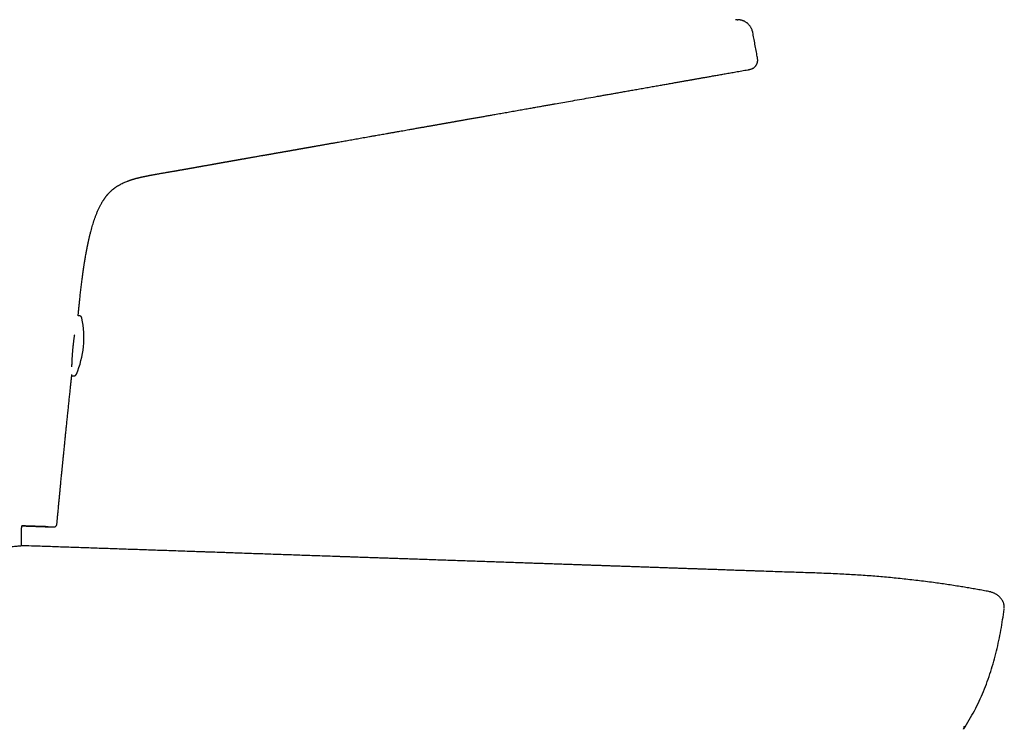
# Model space of a CAD drawing. Header units: millimetres. Extents: x 8 to 542, y 12 to 422.
# Tile 35 of 35: x 447 to 542, y 354 to 422. Entities that reach past the tile are written whole.
import ezdxf

# ---------------------------------------------------------------- set-up
doc = ezdxf.new("R2010")
doc.units = ezdxf.units.MM

msp = doc.modelspace()

# ---------------------------------------------------------------- linework, layer by layer
at = {"color": 7, "linetype": 'Continuous', "lineweight": 30}
for p, q in [((516.105, 421.981), (516.18, 421.984)), ((517.6, 420.756), (517.599, 420.758)), ((517.146, 417.172), (517.146, 417.172)), ((450.402, 373.21), (450.413, 373.211)), ((450.413, 373.211), (450.402, 373.21)), ((450.402, 373.21), (450.402, 373.21)), ((450.402, 373.21), (450.402, 373.21)), ((450.699, 373.484), (450.708, 373.483)), ((540.296, 367), (540.292, 367)), ((540.296, 367), (540.296, 367)), ((541.768, 365.3), (541.768, 365.3))]:
    msp.add_line(p, q, dxfattribs=at)
for centre, radius, start, end in [((444.305, 391.446), 9, 336.85607, 11.73922), ((524.244, 362.92), 16.405, 326.02453, 326.17706)]:
    msp.add_arc(centre, radius, start, end, dxfattribs=at)
for points, knots in [([(516.105, 421.986), (516.078, 421.985), (516.019, 421.984), (515.962, 421.977), (515.931, 421.974)], [0, 0, 0, 0, 0.465512, 1, 1, 1, 1]), ([(517.6, 420.759), (517.594, 420.788), (517.583, 420.845), (517.559, 420.93), (517.529, 421.016), (517.494, 421.102), (517.453, 421.186), (517.406, 421.269), (517.353, 421.349), (517.294, 421.427), (517.23, 421.502), (517.161, 421.572), (517.087, 421.638), (517.008, 421.7), (516.926, 421.756), (516.84, 421.806), (516.751, 421.85), (516.661, 421.888), (516.568, 421.92), (516.476, 421.945), (516.382, 421.965), (516.289, 421.978), (516.222, 421.984), (516.185, 421.985), (516.18, 421.985)], [0, 0, 0, 0, 0.042467, 0.085816, 0.130004, 0.174976, 0.220671, 0.267024, 0.313962, 0.361409, 0.409279, 0.457485, 0.505934, 0.554548, 0.603261, 0.652019, 0.700775, 0.749497, 0.79817, 0.846745, 0.895121, 0.943193, 0.990851, 1, 1, 1, 1]), ([(518.033, 418.431), (517.996, 418.629), (517.923, 419.025), (517.813, 419.619), (517.705, 420.197), (517.635, 420.576), (517.601, 420.758)], [0, 0, 0, 0, 0.255438, 0.510837, 0.766209, 1, 1, 1, 1]), ([(517.146, 417.172), (517.17, 417.176), (517.218, 417.185), (517.289, 417.198), (517.36, 417.214), (517.43, 417.233), (517.498, 417.256), (517.559, 417.281), (517.613, 417.308), (517.661, 417.337), (517.707, 417.369), (517.753, 417.406), (517.798, 417.447), (517.84, 417.493), (517.88, 417.541), (517.917, 417.592), (517.951, 417.646), (517.982, 417.7), (518.008, 417.756), (518.03, 417.811), (518.047, 417.867), (518.06, 417.922), (518.068, 417.977), (518.074, 418.037), (518.075, 418.104), (518.071, 418.176), (518.064, 418.247), (518.053, 418.319), (518.041, 418.39), (518.032, 418.437), (518.027, 418.461)], [0, 0, 0, 0, 0.042089, 0.084485, 0.127517, 0.171606, 0.217254, 0.264176, 0.299497, 0.334408, 0.36857, 0.401976, 0.43514, 0.468304, 0.501516, 0.534699, 0.567649, 0.600127, 0.631896, 0.662721, 0.692491, 0.721392, 0.749647, 0.777481, 0.814286, 0.851059, 0.887995, 0.92516, 0.962526, 1, 1, 1, 1]), ([(457.513, 406.47), (457.513, 406.47), (457.519, 406.473), (457.535, 406.478), (457.56, 406.488), (457.592, 406.499), (457.631, 406.514), (457.679, 406.531), (457.735, 406.55), (457.792, 406.569), (457.849, 406.588), (457.908, 406.607), (457.958, 406.622), (458.002, 406.636), (458.036, 406.646), (458.069, 406.656), (458.098, 406.665), (458.124, 406.672), (458.144, 406.678), (458.161, 406.683), (458.175, 406.687), (458.189, 406.691), (458.206, 406.695), (458.227, 406.701), (458.252, 406.708), (458.28, 406.716), (458.321, 406.727), (458.372, 406.741), (458.426, 406.755), (458.468, 406.765), (458.501, 406.774), (458.529, 406.781), (458.557, 406.788), (458.587, 406.795), (458.622, 406.804), (458.66, 406.813), (458.7, 406.822), (458.745, 406.833), (458.793, 406.844), (458.841, 406.855), (458.885, 406.865), (458.922, 406.873), (458.954, 406.88), (458.986, 406.887), (459.015, 406.893), (459.043, 406.899), (459.068, 406.905), (459.09, 406.909), (459.109, 406.913), (459.125, 406.917), (459.14, 406.92), (459.154, 406.923), (459.17, 406.926), (459.19, 406.93), (459.212, 406.935), (459.236, 406.94), (459.26, 406.945), (459.282, 406.949), (459.301, 406.953), (459.318, 406.956), (459.335, 406.96), (459.351, 406.963), (459.364, 406.966), (459.375, 406.968), (459.383, 406.969), (459.391, 406.971), (459.402, 406.973), (459.421, 406.977), (459.444, 406.981), (459.474, 406.987), (459.509, 406.994), (459.551, 407.002), (459.598, 407.011), (459.651, 407.021), (459.709, 407.032), (459.773, 407.044), (459.84, 407.057), (459.908, 407.069), (459.977, 407.082), (460.046, 407.094), (460.116, 407.107), (460.206, 407.123), (460.317, 407.143), (460.448, 407.166), (460.582, 407.189), (460.718, 407.213), (460.856, 407.236), (460.995, 407.26), (461.136, 407.285), (461.279, 407.309), (461.407, 407.331), (461.518, 407.35), (461.609, 407.366), (461.692, 407.38), (461.768, 407.393), (461.836, 407.405), (461.898, 407.416), (461.947, 407.424), (461.986, 407.431), (462.015, 407.436), (462.041, 407.441), (462.064, 407.445), (462.083, 407.448), (462.099, 407.451), (462.114, 407.453), (462.132, 407.456), (462.156, 407.46), (462.186, 407.466), (462.22, 407.471), (462.256, 407.478), (462.294, 407.484), (462.335, 407.492), (462.385, 407.5), (462.441, 407.51), (462.507, 407.521), (462.574, 407.533), (462.64, 407.545), (462.705, 407.556), (462.768, 407.567), (462.83, 407.578), (462.89, 407.588), (462.946, 407.598), (462.998, 407.607), (463.043, 407.615), (463.084, 407.622), (463.123, 407.629), (463.16, 407.636), (463.194, 407.642), (463.227, 407.648), (463.257, 407.653), (463.291, 407.659), (463.329, 407.666), (463.371, 407.673), (463.416, 407.681), (463.466, 407.69), (463.52, 407.699), (463.576, 407.709), (463.628, 407.719), (463.677, 407.727), (463.721, 407.735), (463.761, 407.742), (463.796, 407.748), (463.829, 407.754), (463.865, 407.761), (463.907, 407.768), (463.959, 407.777), (464.02, 407.788), (464.089, 407.801), (464.167, 407.814), (464.253, 407.83), (464.346, 407.846), (464.443, 407.864), (464.542, 407.881), (464.643, 407.9), (464.75, 407.919), (464.862, 407.939), (464.978, 407.96), (465.093, 407.98), (465.203, 408), (465.307, 408.019), (465.406, 408.036), (465.498, 408.053), (465.585, 408.069), (465.666, 408.083), (465.74, 408.096), (465.808, 408.109), (465.87, 408.12), (465.922, 408.129), (465.965, 408.137), (466, 408.143), (466.031, 408.148), (466.059, 408.153), (466.087, 408.158), (466.119, 408.164), (466.157, 408.171), (466.2, 408.179), (466.249, 408.187), (466.304, 408.197), (466.364, 408.208), (466.424, 408.219), (466.483, 408.229), (466.539, 408.239), (466.592, 408.249), (466.651, 408.259), (466.715, 408.271), (466.787, 408.283), (466.861, 408.297), (466.94, 408.311), (467.021, 408.325), (467.092, 408.338), (467.15, 408.348), (467.195, 408.356), (467.236, 408.363), (467.273, 408.37), (467.306, 408.376), (467.336, 408.381), (467.367, 408.387), (467.402, 408.393), (467.443, 408.4), (467.49, 408.408), (467.544, 408.418), (467.598, 408.428), (467.651, 408.437), (467.701, 408.446), (467.748, 408.454), (467.792, 408.462), (467.842, 408.471), (467.901, 408.481), (467.971, 408.494), (468.048, 408.507), (468.132, 408.522), (468.222, 408.538), (468.314, 408.554), (468.404, 408.57), (468.49, 408.585), (468.572, 408.599), (468.655, 408.614), (468.739, 408.629), (468.824, 408.644), (468.906, 408.658), (468.992, 408.673), (469.084, 408.689), (469.185, 408.707), (469.289, 408.725), (469.397, 408.744), (469.509, 408.764), (469.634, 408.786), (469.775, 408.81), (469.93, 408.838), (470.094, 408.866), (470.265, 408.896), (470.416, 408.923), (470.545, 408.945), (470.648, 408.963), (470.748, 408.981), (470.844, 408.998), (470.936, 409.014), (471.024, 409.029), (471.116, 409.045), (471.211, 409.062), (471.307, 409.079), (471.397, 409.094), (471.481, 409.109), (471.562, 409.123), (471.644, 409.138), (471.733, 409.153), (471.823, 409.169), (471.916, 409.185), (472.01, 409.202), (472.107, 409.219), (472.204, 409.236), (472.301, 409.253), (472.396, 409.269), (472.495, 409.287), (472.597, 409.305), (472.702, 409.323), (472.804, 409.341), (472.902, 409.358), (472.996, 409.375), (473.076, 409.389), (473.144, 409.401), (473.202, 409.411), (473.264, 409.422), (473.329, 409.433), (473.396, 409.445), (473.466, 409.458), (473.537, 409.47), (473.6, 409.481), (473.656, 409.491), (473.705, 409.5), (473.75, 409.508), (473.791, 409.515), (473.83, 409.522), (473.869, 409.528), (473.915, 409.537), (473.972, 409.547), (474.041, 409.559), (474.118, 409.572), (474.196, 409.586), (474.274, 409.6), (474.348, 409.613), (474.42, 409.626), (474.489, 409.638), (474.559, 409.65), (474.631, 409.663), (474.703, 409.676), (474.769, 409.687), (474.827, 409.698), (474.879, 409.707), (474.927, 409.715), (474.972, 409.723), (475.015, 409.731), (475.055, 409.738), (475.097, 409.746), (475.14, 409.753), (475.182, 409.761), (475.221, 409.767), (475.267, 409.776), (475.324, 409.786), (475.398, 409.799), (475.479, 409.813), (475.567, 409.829), (475.662, 409.846), (475.762, 409.863), (475.868, 409.882), (475.977, 409.902), (476.093, 409.922), (476.216, 409.944), (476.345, 409.967), (476.481, 409.991), (476.623, 410.016), (476.771, 410.042), (476.926, 410.07), (477.086, 410.098), (477.252, 410.128), (477.423, 410.158), (477.6, 410.189), (477.799, 410.225), (478.023, 410.264), (478.27, 410.308), (478.524, 410.353), (478.785, 410.4), (479.051, 410.447), (479.321, 410.495), (479.597, 410.544), (479.879, 410.593), (480.167, 410.644), (480.461, 410.696), (480.762, 410.75), (481.07, 410.804), (481.36, 410.855), (481.633, 410.903), (481.888, 410.948), (482.145, 410.994), (482.426, 411.043), (482.727, 411.096), (483.047, 411.152), (483.359, 411.207), (483.663, 411.261), (483.96, 411.313), (484.249, 411.364), (484.511, 411.41), (484.745, 411.451), (484.953, 411.488), (485.154, 411.523), (485.348, 411.558), (485.535, 411.59), (485.715, 411.622), (485.885, 411.652), (486.045, 411.68), (486.196, 411.707), (486.322, 411.729), (486.425, 411.747), (486.508, 411.762), (486.594, 411.777), (486.69, 411.794), (486.796, 411.812), (486.914, 411.833), (487.038, 411.855), (487.168, 411.878), (487.303, 411.902), (487.437, 411.926), (487.569, 411.949), (487.696, 411.971), (487.82, 411.993), (487.941, 412.014), (488.059, 412.035), (488.173, 412.055), (488.296, 412.077), (488.427, 412.1), (488.565, 412.125), (488.697, 412.148), (488.815, 412.169), (488.922, 412.188), (489.017, 412.204), (489.109, 412.221), (489.201, 412.237), (489.295, 412.253), (489.399, 412.272), (489.513, 412.292), (489.638, 412.314), (489.768, 412.337), (489.912, 412.363), (490.072, 412.391), (490.247, 412.422), (490.429, 412.454), (490.618, 412.487), (490.815, 412.522), (491.009, 412.557), (491.199, 412.59), (491.384, 412.623), (491.575, 412.657), (491.771, 412.691), (491.971, 412.727), (492.176, 412.763), (492.383, 412.8), (492.592, 412.837), (492.83, 412.879), (493.094, 412.925), (493.382, 412.976), (493.665, 413.026), (493.943, 413.076), (494.225, 413.126), (494.512, 413.176), (494.803, 413.228), (495.088, 413.278), (495.366, 413.327), (495.637, 413.375), (495.902, 413.422), (496.16, 413.467), (496.408, 413.511), (496.645, 413.553), (496.872, 413.593), (497.093, 413.632), (497.308, 413.67), (497.517, 413.707), (497.717, 413.742), (497.907, 413.775), (498.087, 413.807), (498.263, 413.838), (498.433, 413.868), (498.792, 413.931), (499.339, 414.028), (500.121, 414.166), (500.945, 414.311), (501.812, 414.464), (502.446, 414.576), (502.852, 414.648), (503.032, 414.68), (503.218, 414.713), (503.411, 414.747), (503.611, 414.782), (503.813, 414.818), (504.017, 414.854), (504.224, 414.89), (504.436, 414.928), (504.654, 414.966), (504.877, 415.006), (505.107, 415.046), (505.342, 415.088), (505.583, 415.13), (505.83, 415.174), (506.081, 415.218), (506.337, 415.264), (506.596, 415.309), (506.861, 415.356), (507.133, 415.404), (507.406, 415.452), (507.677, 415.5), (507.942, 415.547), (508.2, 415.593), (508.45, 415.637), (508.693, 415.68), (508.927, 415.721), (509.156, 415.761), (509.379, 415.801), (509.598, 415.839), (509.812, 415.877), (510.019, 415.914), (510.22, 415.949), (510.414, 415.983), (510.601, 416.016), (510.782, 416.048), (510.957, 416.079), (511.125, 416.109), (511.286, 416.137), (511.441, 416.164), (511.573, 416.188), (511.684, 416.207), (511.776, 416.224), (511.869, 416.24), (511.965, 416.257), (512.067, 416.275), (512.181, 416.295), (512.31, 416.318), (512.452, 416.343), (512.602, 416.37), (512.76, 416.397), (512.924, 416.426), (513.094, 416.457), (513.271, 416.488), (513.454, 416.52), (513.647, 416.554), (513.847, 416.59), (514.057, 416.627), (514.273, 416.665), (514.498, 416.705), (514.728, 416.745), (514.964, 416.787), (515.206, 416.83), (515.455, 416.874), (515.713, 416.919), (515.981, 416.967), (516.257, 417.015), (516.541, 417.066), (516.833, 417.117), (517.035, 417.153), (517.14, 417.171), (517.146, 417.172)], [0, 0, 0, 0, 0.000018, 0.000436, 0.001006, 0.0016, 0.002224, 0.003164, 0.004143, 0.005139, 0.006152, 0.007182, 0.008229, 0.008855, 0.009487, 0.010089, 0.010616, 0.011067, 0.011442, 0.011741, 0.011974, 0.012219, 0.012538, 0.012933, 0.013403, 0.013945, 0.014496, 0.015755, 0.016958, 0.017761, 0.018431, 0.018982, 0.019546, 0.020146, 0.020938, 0.021753, 0.022629, 0.023608, 0.024689, 0.025791, 0.026867, 0.02765, 0.028419, 0.029175, 0.029918, 0.030642, 0.031296, 0.031842, 0.03232, 0.03273, 0.033072, 0.03339, 0.033779, 0.03426, 0.034829, 0.035422, 0.036008, 0.036587, 0.037017, 0.037443, 0.037866, 0.038263, 0.038596, 0.038863, 0.039064, 0.0392, 0.039465, 0.039818, 0.040261, 0.040798, 0.04143, 0.042158, 0.042981, 0.043901, 0.044916, 0.046028, 0.047183, 0.048342, 0.049506, 0.050675, 0.051851, 0.053034, 0.055176, 0.057348, 0.059555, 0.061801, 0.064089, 0.066381, 0.068721, 0.071112, 0.073555, 0.075201, 0.076728, 0.078135, 0.079421, 0.080588, 0.081635, 0.082562, 0.083131, 0.083643, 0.084099, 0.0845, 0.084846, 0.085138, 0.085394, 0.085723, 0.086209, 0.086812, 0.087478, 0.088189, 0.088946, 0.089749, 0.090599, 0.091841, 0.093119, 0.09442, 0.095773, 0.096984, 0.098205, 0.099392, 0.100545, 0.101632, 0.102617, 0.103453, 0.104223, 0.104936, 0.105605, 0.106307, 0.106837, 0.107393, 0.108008, 0.108696, 0.109458, 0.110291, 0.111121, 0.112196, 0.113196, 0.114122, 0.114974, 0.115738, 0.116429, 0.117049, 0.117597, 0.118112, 0.118874, 0.119742, 0.120718, 0.121884, 0.123176, 0.124594, 0.12614, 0.127812, 0.129382, 0.13105, 0.132816, 0.13468, 0.136643, 0.138565, 0.140386, 0.142106, 0.143725, 0.145273, 0.146716, 0.148053, 0.149286, 0.150413, 0.151436, 0.152354, 0.153, 0.153583, 0.154102, 0.154558, 0.155011, 0.155553, 0.156193, 0.156929, 0.157763, 0.158714, 0.159762, 0.160808, 0.161809, 0.162766, 0.163677, 0.164544, 0.16575, 0.166957, 0.168229, 0.169564, 0.170953, 0.172387, 0.173162, 0.173933, 0.174636, 0.175265, 0.175821, 0.176301, 0.176817, 0.177404, 0.178063, 0.178898, 0.179826, 0.180766, 0.181656, 0.182496, 0.183286, 0.184026, 0.184717, 0.18581, 0.186997, 0.188277, 0.18965, 0.191229, 0.192786, 0.194278, 0.195707, 0.197073, 0.198376, 0.199851, 0.201264, 0.202614, 0.203924, 0.205529, 0.207191, 0.208911, 0.21069, 0.212538, 0.214474, 0.216916, 0.219486, 0.222186, 0.225015, 0.227974, 0.229692, 0.231409, 0.233062, 0.23465, 0.236172, 0.23763, 0.239023, 0.240728, 0.242324, 0.243812, 0.245191, 0.246482, 0.247843, 0.249306, 0.25087, 0.252361, 0.253935, 0.255569, 0.257189, 0.258789, 0.260369, 0.261928, 0.263722, 0.265478, 0.26717, 0.268798, 0.27036, 0.271865, 0.272787, 0.27376, 0.274784, 0.275859, 0.276986, 0.278164, 0.279364, 0.280491, 0.281349, 0.282152, 0.282902, 0.283597, 0.284238, 0.284845, 0.285508, 0.286532, 0.287684, 0.288965, 0.290374, 0.291593, 0.292856, 0.294059, 0.295198, 0.296273, 0.297583, 0.298783, 0.299874, 0.30083, 0.301682, 0.302473, 0.303221, 0.303929, 0.304594, 0.305218, 0.306008, 0.30672, 0.307353, 0.30791, 0.309007, 0.310224, 0.31156, 0.313016, 0.314591, 0.316286, 0.317993, 0.319807, 0.321727, 0.323753, 0.325886, 0.328126, 0.330472, 0.332924, 0.335484, 0.33815, 0.340872, 0.343697, 0.346622, 0.349619, 0.353599, 0.357689, 0.361887, 0.366195, 0.370612, 0.375056, 0.379606, 0.384261, 0.389021, 0.393887, 0.398858, 0.403935, 0.409117, 0.413263, 0.417474, 0.421748, 0.425994, 0.431397, 0.436675, 0.441827, 0.446852, 0.451753, 0.456527, 0.461176, 0.464728, 0.468165, 0.471486, 0.474692, 0.477781, 0.480755, 0.483612, 0.48621, 0.488703, 0.491092, 0.492452, 0.493803, 0.495219, 0.496703, 0.498558, 0.50051, 0.502559, 0.504704, 0.506946, 0.509284, 0.511365, 0.513485, 0.515549, 0.517553, 0.519495, 0.521377, 0.523198, 0.525602, 0.52789, 0.530064, 0.532122, 0.533779, 0.535352, 0.536843, 0.538336, 0.53989, 0.541505, 0.543487, 0.545552, 0.547703, 0.549937, 0.552708, 0.555599, 0.558609, 0.561739, 0.56499, 0.56836, 0.571337, 0.574402, 0.577555, 0.580796, 0.584125, 0.587479, 0.590919, 0.594405, 0.597852, 0.602702, 0.607464, 0.612139, 0.616727, 0.621227, 0.626146, 0.630956, 0.635657, 0.640249, 0.644731, 0.649105, 0.65337, 0.657525, 0.661373, 0.665122, 0.668773, 0.672326, 0.675779, 0.679135, 0.682208, 0.685194, 0.688092, 0.690903, 0.693648, 0.705854, 0.718006, 0.732402, 0.746721, 0.760963, 0.763831, 0.766804, 0.769886, 0.773076, 0.776374, 0.779781, 0.783091, 0.786498, 0.790001, 0.7936, 0.797295, 0.801087, 0.804974, 0.808957, 0.813037, 0.817213, 0.821407, 0.825694, 0.830074, 0.834547, 0.83913, 0.843611, 0.847984, 0.85225, 0.856409, 0.860389, 0.864265, 0.868038, 0.871708, 0.875346, 0.878876, 0.882298, 0.885613, 0.88882, 0.89192, 0.894912, 0.89779, 0.900561, 0.903225, 0.905782, 0.908232, 0.909778, 0.911278, 0.912788, 0.914382, 0.916062, 0.917828, 0.920061, 0.922417, 0.924896, 0.927499, 0.930225, 0.933023, 0.93594, 0.938976, 0.942131, 0.945465, 0.948923, 0.952504, 0.956208, 0.960035, 0.963914, 0.967912, 0.972029, 0.976264, 0.980707, 0.985274, 0.989965, 0.994779, 0.999716, 1, 1, 1, 1]), ([(517.146, 417.172), (517.146, 417.172), (517.146, 417.172), (517.146, 417.172), (517.146, 417.172)], [0, 0, 0, 0, 0.559992, 1, 1, 1, 1]), ([(456.386, 405.891), (456.407, 405.907), (456.49, 405.965), (456.577, 406.018), (456.641, 406.056)], [0, 0, 0, 0, 0.261091, 1, 1, 1, 1]), ([(456.641, 406.056), (456.697, 406.089), (456.809, 406.154), (456.983, 406.242), (457.159, 406.325), (457.336, 406.402), (457.455, 406.448), (457.513, 406.47)], [0, 0, 0, 0, 0.201125, 0.402464, 0.604079, 0.806004, 1, 1, 1, 1]), ([(453.166, 397.281), (453.168, 397.295), (453.172, 397.325), (453.179, 397.375), (453.186, 397.43), (453.194, 397.489), (453.202, 397.545), (453.209, 397.598), (453.216, 397.647), (453.222, 397.692), (453.228, 397.732), (453.233, 397.766), (453.237, 397.795), (453.241, 397.824), (453.246, 397.856), (453.251, 397.894), (453.257, 397.938), (453.265, 397.987), (453.273, 398.043), (453.282, 398.103), (453.295, 398.188), (453.31, 398.292), (453.328, 398.408), (453.345, 398.513), (453.36, 398.608), (453.374, 398.697), (453.388, 398.781), (453.401, 398.859), (453.413, 398.932), (453.424, 399), (453.435, 399.064), (453.457, 399.189), (453.478, 399.311), (453.499, 399.429), (453.508, 399.481), (453.517, 399.532), (453.527, 399.584), (453.535, 399.63), (453.542, 399.668), (453.548, 399.698), (453.552, 399.721), (453.555, 399.739), (453.559, 399.757), (453.563, 399.778), (453.568, 399.807), (453.575, 399.843), (453.583, 399.886), (453.592, 399.936), (453.603, 399.991), (453.615, 400.051), (453.627, 400.112), (453.645, 400.204), (453.67, 400.331), (453.704, 400.492), (453.737, 400.648), (453.769, 400.796), (453.801, 400.935), (453.834, 401.079), (453.869, 401.226), (453.907, 401.378), (453.946, 401.533), (453.998, 401.728), (454.062, 401.962), (454.142, 402.233), (454.226, 402.5), (454.314, 402.766), (454.407, 403.029), (454.491, 403.248), (454.562, 403.426), (454.619, 403.562), (454.678, 403.698), (454.739, 403.832), (454.801, 403.962), (454.863, 404.085), (454.924, 404.201), (454.983, 404.31), (455.039, 404.407), (455.091, 404.494), (455.138, 404.57), (455.183, 404.641), (455.228, 404.708), (455.271, 404.772), (455.313, 404.832), (455.357, 404.891), (455.403, 404.953), (455.453, 405.018), (455.496, 405.071), (455.53, 405.111), (455.551, 405.136), (455.567, 405.155), (455.579, 405.17), (455.59, 405.182), (455.603, 405.197), (455.619, 405.215), (455.638, 405.236), (455.661, 405.262), (455.687, 405.29), (455.715, 405.319), (455.743, 405.349), (455.77, 405.377), (455.813, 405.42), (455.87, 405.476), (455.939, 405.54), (456.003, 405.596), (456.061, 405.646), (456.117, 405.692), (456.172, 405.736), (456.226, 405.778), (456.28, 405.818), (456.329, 405.853), (456.364, 405.878), (456.381, 405.89), (456.385, 405.892)], [0, 0, 0, 0, 0.004587, 0.009549, 0.016012, 0.022266, 0.02831, 0.03408, 0.039346, 0.044085, 0.048309, 0.052179, 0.05501, 0.057892, 0.061336, 0.065361, 0.070055, 0.075351, 0.081249, 0.087749, 0.094797, 0.10838, 0.121188, 0.131968, 0.14213, 0.151673, 0.1606, 0.169057, 0.176877, 0.184062, 0.190785, 0.197527, 0.224502, 0.229991, 0.235512, 0.241066, 0.246653, 0.252151, 0.255892, 0.259033, 0.261575, 0.263516, 0.264872, 0.267211, 0.270318, 0.274193, 0.278837, 0.284251, 0.290313, 0.296748, 0.30333, 0.310058, 0.326675, 0.344137, 0.362447, 0.377033, 0.392113, 0.407682, 0.423734, 0.440259, 0.457238, 0.474347, 0.504275, 0.534043, 0.563661, 0.593169, 0.622624, 0.652089, 0.66767, 0.683274, 0.698904, 0.714562, 0.729918, 0.744368, 0.758185, 0.771363, 0.783897, 0.793766, 0.80319, 0.812167, 0.820699, 0.828783, 0.83642, 0.844004, 0.852248, 0.860958, 0.870133, 0.874068, 0.877527, 0.88051, 0.882045, 0.883626, 0.885654, 0.888143, 0.891261, 0.894893, 0.899039, 0.903436, 0.907742, 0.911957, 0.916083, 0.926975, 0.937223, 0.945852, 0.954013, 0.961732, 0.969036, 0.976901, 0.98437, 0.991493, 0.998325, 1, 1, 1, 1]), ([(452.907, 395.045), (452.925, 395.212), (452.961, 395.552), (453.018, 396.066), (453.079, 396.586), (453.128, 396.991), (453.159, 397.222), (453.167, 397.281)], [0, 0, 0, 0, 0.223875, 0.456716, 0.688984, 0.92121, 1, 1, 1, 1]), ([(452.749, 393.505), (452.749, 393.507), (452.754, 393.548), (452.761, 393.624), (452.772, 393.732), (452.782, 393.834), (452.792, 393.926), (452.8, 394.008), (452.807, 394.081), (452.814, 394.149), (452.821, 394.211), (452.826, 394.264), (452.831, 394.31), (452.835, 394.353), (452.84, 394.4), (452.845, 394.451), (452.85, 394.5), (452.855, 394.545), (452.859, 394.586), (452.864, 394.629), (452.868, 394.673), (452.873, 394.716), (452.877, 394.754), (452.88, 394.787), (452.883, 394.814), (452.885, 394.833), (452.886, 394.846), (452.887, 394.853), (452.888, 394.86), (452.889, 394.869), (452.89, 394.881), (452.892, 394.898), (452.894, 394.921), (452.897, 394.95), (452.901, 394.986), (452.904, 395.019), (452.907, 395.039), (452.907, 395.045)], [0, 0, 0, 0, 0.0052211, 0.0784967, 0.1487632, 0.2145661, 0.2759086, 0.3268035, 0.37416, 0.417978, 0.458257, 0.4949965, 0.5213796, 0.5481805, 0.5782738, 0.6116623, 0.6483476, 0.6734097, 0.6998076, 0.7275417, 0.756612, 0.7857418, 0.8107739, 0.8320253, 0.8494955, 0.8631842, 0.8692771, 0.8741494, 0.8778018, 0.8825823, 0.8907057, 0.9021744, 0.9169887, 0.9351486, 0.9599985, 0.9892157, 1, 1, 1, 1]), ([(453.117, 393.277), (453.116, 393.283), (453.113, 393.296), (453.107, 393.314), (453.1, 393.333), (453.091, 393.353), (453.081, 393.371), (453.069, 393.389), (453.056, 393.407), (453.041, 393.423), (453.025, 393.439), (453.008, 393.453), (452.99, 393.466), (452.972, 393.478), (452.952, 393.488), (452.931, 393.497), (452.908, 393.504), (452.885, 393.51), (452.861, 393.514), (452.837, 393.516), (452.814, 393.517), (452.791, 393.515), (452.769, 393.512), (452.756, 393.509), (452.749, 393.507)], [0, 0, 0, 0, 0.038198, 0.079098, 0.12154, 0.165016, 0.20919, 0.253845, 0.298841, 0.344087, 0.389518, 0.435091, 0.480774, 0.526543, 0.57238, 0.61827, 0.668946, 0.719035, 0.768441, 0.817208, 0.865373, 0.91296, 0.959984, 1, 1, 1, 1]), ([(452.153, 388.611), (452.154, 388.632), (452.155, 388.685), (452.158, 388.774), (452.161, 388.877), (452.165, 388.981), (452.169, 389.087), (452.174, 389.192), (452.179, 389.298), (452.185, 389.403), (452.191, 389.507), (452.197, 389.609), (452.204, 389.717), (452.212, 389.83), (452.221, 389.951), (452.23, 390.075), (452.241, 390.202), (452.253, 390.331), (452.265, 390.463), (452.278, 390.587), (452.29, 390.704), (452.303, 390.813), (452.316, 390.923), (452.33, 391.035), (452.344, 391.148), (452.359, 391.261), (452.375, 391.373), (452.391, 391.487), (452.406, 391.592), (452.416, 391.659), (452.421, 391.688)], [0, 0, 0, 0, 0.027014, 0.066933, 0.106542, 0.145392, 0.18329, 0.220235, 0.256221, 0.291244, 0.325299, 0.35838, 0.390611, 0.427692, 0.465316, 0.503483, 0.542192, 0.581443, 0.621238, 0.661654, 0.693966, 0.726857, 0.760331, 0.794393, 0.829046, 0.863659, 0.898847, 0.93461, 0.970951, 1, 1, 1, 1]), ([(450.712, 373.483), (450.716, 373.527), (450.724, 373.619), (450.737, 373.756), (450.749, 373.894), (450.764, 374.055), (450.781, 374.239), (450.8, 374.443), (450.818, 374.641), (450.838, 374.846), (450.858, 375.056), (450.878, 375.271), (450.898, 375.479), (450.917, 375.678), (450.935, 375.87), (450.952, 376.055), (450.969, 376.231), (450.985, 376.401), (451.001, 376.562), (451.016, 376.716), (451.03, 376.863), (451.046, 377.028), (451.063, 377.212), (451.083, 377.417), (451.103, 377.625), (451.124, 377.837), (451.145, 378.05), (451.165, 378.258), (451.185, 378.458), (451.204, 378.652), (451.221, 378.82), (451.235, 378.964), (451.247, 379.088), (451.259, 379.214), (451.272, 379.344), (451.285, 379.478), (451.299, 379.617), (451.315, 379.773), (451.332, 379.949), (451.351, 380.143), (451.371, 380.345), (451.392, 380.554), (451.413, 380.769), (451.435, 380.992), (451.458, 381.214), (451.48, 381.436), (451.502, 381.658), (451.525, 381.886), (451.549, 382.12), (451.574, 382.359), (451.599, 382.604), (451.624, 382.854), (451.651, 383.106), (451.677, 383.357), (451.702, 383.604), (451.727, 383.846), (451.754, 384.098), (451.781, 384.358), (451.809, 384.627), (451.836, 384.889), (451.863, 385.15), (451.89, 385.409), (451.917, 385.665), (451.943, 385.915), (451.968, 386.158), (451.993, 386.395), (452.017, 386.625), (452.04, 386.842), (452.062, 387.046), (452.082, 387.239), (452.103, 387.428), (452.122, 387.607), (452.134, 387.723), (452.14, 387.777)], [0, 0, 0, 0, 0.009365, 0.019155, 0.028809, 0.03832, 0.052966, 0.067235, 0.081122, 0.094624, 0.110198, 0.12523, 0.139724, 0.153683, 0.167108, 0.180001, 0.192364, 0.204196, 0.215498, 0.226271, 0.236513, 0.246226, 0.260897, 0.275211, 0.289167, 0.304592, 0.319554, 0.334052, 0.348087, 0.361659, 0.374766, 0.383333, 0.391856, 0.400665, 0.409771, 0.419172, 0.42887, 0.438864, 0.452012, 0.465641, 0.479749, 0.494339, 0.50941, 0.524962, 0.540996, 0.556118, 0.571643, 0.587574, 0.603908, 0.620647, 0.637789, 0.655333, 0.673157, 0.690734, 0.708002, 0.724961, 0.741613, 0.760842, 0.779645, 0.798021, 0.815973, 0.834396, 0.852351, 0.869836, 0.886853, 0.903402, 0.919481, 0.93509, 0.948985, 0.962486, 0.975609, 0.988607, 1, 1, 1, 1]), ([(452.14, 387.776), (452.145, 387.773), (452.156, 387.766), (452.174, 387.757), (452.196, 387.747), (452.218, 387.739), (452.242, 387.733), (452.265, 387.729), (452.289, 387.727), (452.312, 387.727), (452.335, 387.728), (452.358, 387.731), (452.38, 387.736), (452.401, 387.742), (452.422, 387.75), (452.442, 387.759), (452.46, 387.77), (452.478, 387.781), (452.495, 387.794), (452.51, 387.808), (452.524, 387.822), (452.537, 387.837), (452.549, 387.852), (452.56, 387.868), (452.569, 387.884), (452.576, 387.897), (452.58, 387.906), (452.581, 387.909)], [0, 0, 0, 0, 0.033041, 0.0753787, 0.1177674, 0.1646434, 0.2109765, 0.2566742, 0.3017791, 0.3463244, 0.3903336, 0.433822, 0.4767979, 0.5192633, 0.561214, 0.60264, 0.643525, 0.6838458, 0.7235719, 0.7626636, 0.8010708, 0.8387303, 0.8755622, 0.9114649, 0.9463065, 0.979909, 1, 1, 1, 1]), ([(452.14, 387.778), (452.14, 387.78), (452.14, 387.786), (452.14, 387.82), (452.141, 387.864), (452.141, 387.883)], [0, 0, 0, 0, 0.22396, 0.669352, 1, 1, 1, 1]), ([(447.322, 372.803), (447.322, 372.931), (447.321, 373.103), (447.324, 373.275), (447.325, 373.319)], [0, 0, 0, 0, 0.742829, 1, 1, 1, 1]), ([(447.325, 373.316), (447.378, 373.314), (447.492, 373.31), (447.662, 373.304), (447.835, 373.298), (448.002, 373.292), (448.162, 373.287), (448.316, 373.281), (448.466, 373.276), (448.609, 373.271), (448.747, 373.267), (448.879, 373.262), (449.004, 373.258), (449.124, 373.254), (449.224, 373.25), (449.304, 373.247), (449.367, 373.245), (449.429, 373.243), (449.489, 373.241), (449.546, 373.239), (449.613, 373.237), (449.687, 373.234), (449.766, 373.232), (449.843, 373.229), (449.916, 373.226), (449.986, 373.224), (450.05, 373.222), (450.109, 373.22), (450.164, 373.218), (450.214, 373.216), (450.26, 373.215), (450.3, 373.213), (450.333, 373.212), (450.36, 373.211), (450.381, 373.211), (450.395, 373.21), (450.399, 373.21), (450.402, 373.21)], [0, 0, 0, 0, 0.025866, 0.0564065, 0.0869256, 0.1169542, 0.1470004, 0.1770713, 0.2071741, 0.2373159, 0.2675038, 0.2972044, 0.326963, 0.3567863, 0.3866808, 0.4043321, 0.4220073, 0.4397077, 0.4574348, 0.4751898, 0.4929742, 0.5209837, 0.5490743, 0.5772513, 0.6075427, 0.6379455, 0.6684659, 0.6989229, 0.7288052, 0.7622563, 0.7958205, 0.8295055, 0.8633187, 0.8972675, 0.9313592, 0.965601, 1, 1, 1, 1]), ([(449.873, 373.228), (449.87, 373.229), (449.865, 373.229), (449.858, 373.229), (449.852, 373.229), (449.85, 373.229), (449.847, 373.229), (449.844, 373.229), (449.841, 373.23), (449.838, 373.23), (449.833, 373.23), (449.825, 373.23), (449.814, 373.23), (449.8, 373.231), (449.782, 373.231), (449.761, 373.232), (449.738, 373.233), (449.712, 373.234), (449.69, 373.235), (449.674, 373.235), (449.664, 373.235), (449.653, 373.236), (449.643, 373.236), (449.633, 373.237), (449.623, 373.237), (449.612, 373.237), (449.598, 373.238), (449.581, 373.238), (449.563, 373.239), (449.544, 373.24), (449.524, 373.24), (449.506, 373.241), (449.488, 373.241), (449.477, 373.242), (449.468, 373.242), (449.463, 373.242), (449.457, 373.242), (449.451, 373.243), (449.445, 373.243), (449.435, 373.243), (449.421, 373.244), (449.403, 373.244), (449.385, 373.245), (449.369, 373.245), (449.354, 373.246), (449.34, 373.246), (449.327, 373.247), (449.315, 373.247), (449.305, 373.248), (449.296, 373.248), (449.289, 373.248), (449.283, 373.248), (449.279, 373.249), (449.276, 373.249), (449.273, 373.249), (449.27, 373.249), (449.265, 373.249), (449.235, 373.25), (449.184, 373.252), (449.109, 373.254), (449.04, 373.257), (448.96, 373.259), (448.898, 373.262), (448.856, 373.263), (448.843, 373.264), (448.829, 373.264), (448.816, 373.264), (448.803, 373.265), (448.767, 373.266), (448.708, 373.268), (448.623, 373.271), (448.533, 373.274), (448.437, 373.277), (448.337, 373.281), (448.231, 373.285), (448.119, 373.288), (448, 373.293), (447.873, 373.297), (447.755, 373.301), (447.648, 373.305), (447.557, 373.308), (447.483, 373.31), (447.436, 373.312), (447.416, 373.313), (447.409, 373.313), (447.407, 373.313), (447.404, 373.313), (447.402, 373.313), (447.4, 373.313), (447.395, 373.314), (447.386, 373.314), (447.373, 373.314), (447.356, 373.315), (447.34, 373.315), (447.329, 373.316), (447.325, 373.316)], [0, 0, 0, 0, 0.012138, 0.029111, 0.032951, 0.036802, 0.040665, 0.044538, 0.048423, 0.052318, 0.055736, 0.068801, 0.082233, 0.09603, 0.115434, 0.135519, 0.156285, 0.177731, 0.199858, 0.206952, 0.214114, 0.221343, 0.228639, 0.236003, 0.242445, 0.247669, 0.257759, 0.268512, 0.279928, 0.290857, 0.302332, 0.314352, 0.322585, 0.331055, 0.333312, 0.336402, 0.339511, 0.342567, 0.345569, 0.348519, 0.358369, 0.367579, 0.376148, 0.384077, 0.391366, 0.398014, 0.404022, 0.409288, 0.413939, 0.417974, 0.421395, 0.423896, 0.425921, 0.426458, 0.427875, 0.42968, 0.431485, 0.433288, 0.469648, 0.496899, 0.523895, 0.550637, 0.585548, 0.590087, 0.594619, 0.599143, 0.603659, 0.608166, 0.612665, 0.639189, 0.666257, 0.693872, 0.722035, 0.750748, 0.780014, 0.809836, 0.841036, 0.87283, 0.905225, 0.926938, 0.948916, 0.968479, 0.977153, 0.980983, 0.981486, 0.981988, 0.98249, 0.982993, 0.983496, 0.983999, 0.986269, 0.989274, 0.993012, 0.997485, 1, 1, 1, 1]), ([(448.893, 373.262), (448.907, 373.261), (448.941, 373.26), (448.993, 373.258), (449.047, 373.256), (449.098, 373.255), (449.143, 373.253), (449.181, 373.252), (449.215, 373.251), (449.247, 373.249), (449.278, 373.248), (449.309, 373.247), (449.342, 373.246), (449.376, 373.245), (449.413, 373.244), (449.452, 373.242), (449.491, 373.241), (449.532, 373.24), (449.571, 373.238), (449.609, 373.237), (449.644, 373.236), (449.679, 373.235), (449.713, 373.233), (449.745, 373.232), (449.783, 373.231), (449.823, 373.23), (449.855, 373.229), (449.871, 373.228), (449.872, 373.228)], [0, 0, 0, 0, 0.0340094, 0.0820519, 0.1279922, 0.1718311, 0.2135695, 0.2458354, 0.2767248, 0.3062384, 0.3346745, 0.3641988, 0.395248, 0.4278229, 0.4654178, 0.5048596, 0.546149, 0.589287, 0.6342745, 0.6731779, 0.7133672, 0.7543389, 0.7947516, 0.8345331, 0.8736836, 0.9339311, 0.9926209, 1, 1, 1, 1]), ([(449.921, 373.226), (449.928, 373.226), (449.947, 373.225), (449.975, 373.224), (450, 373.224), (450.019, 373.223), (450.033, 373.222), (450.047, 373.222), (450.062, 373.222), (450.077, 373.221), (450.093, 373.22), (450.109, 373.22), (450.125, 373.219), (450.142, 373.219), (450.159, 373.218), (450.176, 373.218), (450.193, 373.217), (450.211, 373.217), (450.228, 373.216), (450.245, 373.215), (450.262, 373.215), (450.278, 373.214), (450.295, 373.214), (450.31, 373.213), (450.325, 373.213), (450.339, 373.212), (450.352, 373.212), (450.364, 373.211), (450.376, 373.211), (450.386, 373.211), (450.394, 373.211), (450.398, 373.21), (450.4, 373.21)], [0, 0, 0, 0, 0.025755, 0.066801, 0.106776, 0.12525, 0.143626, 0.163049, 0.183774, 0.205801, 0.229131, 0.253766, 0.279705, 0.30695, 0.335501, 0.364815, 0.395391, 0.427231, 0.460335, 0.495341, 0.53166, 0.569294, 0.608244, 0.648512, 0.689345, 0.731451, 0.774834, 0.819494, 0.866383, 0.914607, 0.964165, 1, 1, 1, 1]), ([(450.403, 373.21), (450.405, 373.21), (450.408, 373.21), (450.412, 373.21), (450.412, 373.21), (450.413, 373.21)], [0, 0, 0, 0, 0.401953, 0.888503, 1, 1, 1, 1]), ([(450.413, 373.21), (450.414, 373.21), (450.415, 373.21), (450.418, 373.21), (450.42, 373.21), (450.423, 373.21), (450.426, 373.21), (450.429, 373.211), (450.432, 373.211), (450.435, 373.211), (450.439, 373.211), (450.443, 373.212), (450.446, 373.212), (450.449, 373.213), (450.451, 373.213), (450.453, 373.213), (450.455, 373.214), (450.456, 373.214), (450.458, 373.214), (450.464, 373.215), (450.476, 373.217), (450.491, 373.221), (450.509, 373.227), (450.527, 373.234), (450.545, 373.242), (450.562, 373.251), (450.581, 373.263), (450.601, 373.278), (450.622, 373.297), (450.642, 373.319), (450.661, 373.344), (450.678, 373.374), (450.692, 373.407), (450.704, 373.444), (450.707, 373.469), (450.709, 373.483)], [0, 0, 0, 0, 0.069395, 0.150154, 0.223819, 0.290399, 0.349899, 0.40233, 0.447703, 0.486035, 0.517355, 0.541714, 0.553452, 0.562571, 0.5692, 0.571682, 0.573718, 0.574712, 0.576285, 0.581485, 0.594536, 0.613494, 0.633569, 0.653622, 0.674942, 0.696144, 0.718293, 0.745216, 0.777189, 0.807575, 0.84116, 0.877652, 0.916646, 0.957629, 1, 1, 1, 1]), ([(447.321, 371.381), (447.321, 371.579), (447.322, 372.053), (447.322, 372.527), (447.322, 372.803)], [0, 0, 0, 0, 0.417762, 1, 1, 1, 1]), ([(447.523, 371.401), (447.514, 371.4), (447.492, 371.398), (447.312, 371.38), (446.988, 371.35), (446.511, 371.308), (446.069, 371.271), (445.768, 371.246), (445.665, 371.237), (445.553, 371.228), (445.433, 371.217), (445.303, 371.207), (445.164, 371.195), (444.919, 371.175), (444.538, 371.146), (444.003, 371.106), (443.399, 371.065), (442.725, 371.022), (441.955, 370.977), (441.194, 370.935), (440.481, 370.899), (439.851, 370.871), (439.21, 370.846), (438.559, 370.824), (437.899, 370.804), (437.017, 370.782), (435.903, 370.759), (434.547, 370.742), (433.107, 370.734), (431.592, 370.736), (430.012, 370.751), (428.476, 370.777), (426.992, 370.815), (425.869, 370.855), (425.093, 370.886), (424.641, 370.904), (424.191, 370.922), (423.745, 370.94), (423.301, 370.957), (422.86, 370.975), (422.171, 371.002), (421.241, 371.039), (419.891, 371.093), (418.397, 371.152), (416.786, 371.216), (415.263, 371.276), (413.832, 371.333), (412.499, 371.386), (411.264, 371.435), (410.13, 371.481), (409.096, 371.522), (408.102, 371.562), (407.167, 371.6), (406.311, 371.634), (405.587, 371.664), (404.986, 371.688), (404.463, 371.71), (404.04, 371.728), (403.739, 371.74), (403.564, 371.748), (403.543, 371.749), (403.533, 371.749)], [0, 0, 0, 0, 0.014085, 0.038702, 0.063958, 0.089855, 0.116395, 0.119984, 0.123766, 0.127742, 0.131912, 0.136275, 0.140832, 0.145584, 0.159647, 0.175176, 0.19028, 0.206551, 0.223991, 0.242599, 0.25508, 0.26739, 0.279528, 0.291494, 0.303289, 0.314912, 0.337641, 0.359684, 0.381042, 0.405768, 0.429509, 0.452268, 0.474045, 0.494843, 0.501485, 0.508094, 0.514672, 0.521217, 0.52773, 0.534211, 0.54066, 0.558228, 0.575552, 0.601335, 0.626561, 0.651231, 0.675343, 0.698898, 0.721897, 0.744338, 0.766222, 0.787549, 0.812405, 0.836458, 0.859709, 0.882159, 0.903806, 0.929734, 0.954409, 0.977831, 1, 1, 1, 1]), ([(540.296, 367), (540.114, 367.034), (539.746, 367.102), (539.191, 367.202), (538.634, 367.299), (538.08, 367.392), (537.496, 367.487), (536.884, 367.583), (536.241, 367.68), (535.601, 367.773), (534.924, 367.866), (534.209, 367.96), (533.456, 368.053), (532.705, 368.141), (531.956, 368.223), (531.208, 368.299), (530.461, 368.37), (529.714, 368.436), (528.968, 368.496), (528.222, 368.55), (527.475, 368.599), (526.728, 368.643), (525.936, 368.685), (525.099, 368.724), (524.216, 368.759), (523.333, 368.791), (522.445, 368.821), (521.553, 368.849), (520.658, 368.878), (519.767, 368.908), (518.882, 368.938), (518.064, 368.966), (517.314, 368.992), (516.631, 369.015), (515.953, 369.039), (515.281, 369.062), (514.614, 369.086), (513.953, 369.109), (513.298, 369.132), (512.65, 369.154), (512.008, 369.177), (511.378, 369.199), (510.758, 369.22), (510.15, 369.242), (509.549, 369.263), (508.971, 369.283), (508.414, 369.302), (507.88, 369.321), (507.353, 369.339), (506.833, 369.357), (506.32, 369.375), (505.816, 369.392), (505.333, 369.409), (504.871, 369.425), (504.429, 369.44), (503.995, 369.455), (503.567, 369.47), (503.147, 369.484), (502.733, 369.499), (502.327, 369.513), (501.929, 369.526), (501.537, 369.54), (501.153, 369.553), (500.777, 369.566), (500.415, 369.579), (500.068, 369.591), (499.734, 369.602), (499.407, 369.613), (499.088, 369.624), (498.784, 369.635), (498.496, 369.645), (498.224, 369.654), (497.958, 369.663), (497.697, 369.672), (497.443, 369.681), (497.194, 369.69), (496.944, 369.698), (496.692, 369.707), (496.44, 369.716), (496.193, 369.724), (495.949, 369.732), (495.542, 369.746), (494.971, 369.766), (494.234, 369.791), (493.496, 369.817), (492.759, 369.842), (492.022, 369.868), (491.279, 369.893), (490.53, 369.919), (489.779, 369.945), (489.027, 369.971), (488.273, 369.997), (487.513, 370.023), (486.698, 370.051), (485.828, 370.081), (484.901, 370.113), (483.966, 370.145), (483.023, 370.177), (482.073, 370.21), (481.115, 370.243), (480.15, 370.276), (479.177, 370.31), (478.197, 370.344), (477.21, 370.378), (476.219, 370.412), (475.033, 370.453), (473.652, 370.501), (472.077, 370.556), (470.44, 370.613), (468.743, 370.672), (466.986, 370.732), (465.225, 370.793), (463.462, 370.854), (461.706, 370.915), (459.961, 370.975), (458.226, 371.035), (456.492, 371.094), (454.819, 371.152), (453.204, 371.207), (451.647, 371.261), (450.085, 371.315), (448.709, 371.362), (447.855, 371.391), (447.523, 371.403)], [0, 0, 0, 0, 0.0059742, 0.0121144, 0.0182087, 0.0242611, 0.0302749, 0.0373178, 0.0443168, 0.0512767, 0.058202, 0.0664071, 0.0745753, 0.0827127, 0.0908251, 0.0989168, 0.1069918, 0.1150544, 0.1231085, 0.1311576, 0.139205, 0.1472542, 0.1553075, 0.1648061, 0.1743144, 0.1838283, 0.1933364, 0.2029996, 0.2126335, 0.2222267, 0.2317674, 0.2412461, 0.2486442, 0.255994, 0.2632917, 0.2705331, 0.2777146, 0.2848325, 0.2918833, 0.2988636, 0.3057702, 0.3126, 0.3192302, 0.3257809, 0.3322494, 0.3386332, 0.3444647, 0.3502197, 0.3558965, 0.3614934, 0.3670088, 0.3724411, 0.3777888, 0.3826153, 0.3873685, 0.3920473, 0.3966507, 0.4011778, 0.4056277, 0.4099994, 0.4142921, 0.4185051, 0.4226375, 0.4266885, 0.4306576, 0.434324, 0.4379164, 0.4414341, 0.4448767, 0.4482437, 0.4512385, 0.4541701, 0.4570381, 0.4598422, 0.4625822, 0.4652576, 0.4678684, 0.470665, 0.4733827, 0.4760226, 0.4786422, 0.4812701, 0.4891407, 0.497085, 0.5051026, 0.5129648, 0.5208955, 0.5288941, 0.5369603, 0.5450935, 0.5531462, 0.5612626, 0.5694421, 0.5776841, 0.5875766, 0.5975559, 0.6076207, 0.6177699, 0.6280022, 0.6383163, 0.6487109, 0.6591846, 0.6697358, 0.680363, 0.6910482, 0.7017653, 0.718666, 0.7356333, 0.7526599, 0.7715247, 0.7904424, 0.8094028, 0.8283951, 0.8474085, 0.866092, 0.8847744, 0.9034445, 0.922102, 0.9388154, 0.9555872, 0.972407, 0.9892639, 1, 1, 1, 1]), ([(521.592, 368.848), (521.293, 368.858), (519.429, 368.921), (515.906, 369.041), (510.944, 369.216), (505.736, 369.396), (499.752, 369.603), (493.003, 369.835), (485.514, 370.093), (477.89, 370.355), (470.212, 370.622), (462.557, 370.887), (455.005, 371.147), (450.014, 371.318), (447.548, 371.403)], [0, 0, 0, 0, 0.01213, 0.075525, 0.142715, 0.213209, 0.286525, 0.385153, 0.486655, 0.589967, 0.694025, 0.79776, 0.900107, 1, 1, 1, 1]), ([(541.775, 365.354), (541.777, 365.387), (541.782, 365.455), (541.779, 365.556), (541.768, 365.657), (541.75, 365.756), (541.725, 365.854), (541.692, 365.949), (541.651, 366.042), (541.604, 366.131), (541.551, 366.217), (541.492, 366.299), (541.428, 366.378), (541.359, 366.452), (541.286, 366.522), (541.21, 366.588), (541.13, 366.649), (541.046, 366.706), (540.96, 366.759), (540.865, 366.81), (540.761, 366.859), (540.648, 366.904), (540.533, 366.943), (540.415, 366.975), (540.336, 366.992), (540.296, 367)], [0, 0, 0, 0, 0.041667, 0.08334, 0.125006, 0.166653, 0.208266, 0.249839, 0.291403, 0.333008, 0.374673, 0.416385, 0.458109, 0.499787, 0.54139, 0.582958, 0.624529, 0.666128, 0.707769, 0.749458, 0.799542, 0.849674, 0.899823, 0.949947, 1, 1, 1, 1]), ([(537.875, 353.787), (538.234, 354.366), (538.951, 355.524), (539.802, 357.386), (540.501, 359.308), (541.047, 361.281), (541.472, 363.284), (541.671, 364.635), (541.77, 365.31)], [0, 0, 0, 0, 0.166343, 0.332864, 0.499507, 0.666203, 0.832983, 1, 1, 1, 1]), ([(537.872, 353.787), (537.884, 353.808), (537.909, 353.849), (537.926, 353.914), (537.927, 353.98), (537.909, 354.026), (537.9, 354.05)], [0, 0, 0, 0, 0.247186, 0.496534, 0.747606, 1, 1, 1, 1])]:
    msp.add_open_spline(points, degree=3, knots=knots, dxfattribs=at)

doc.saveas('drawing.dxf')
